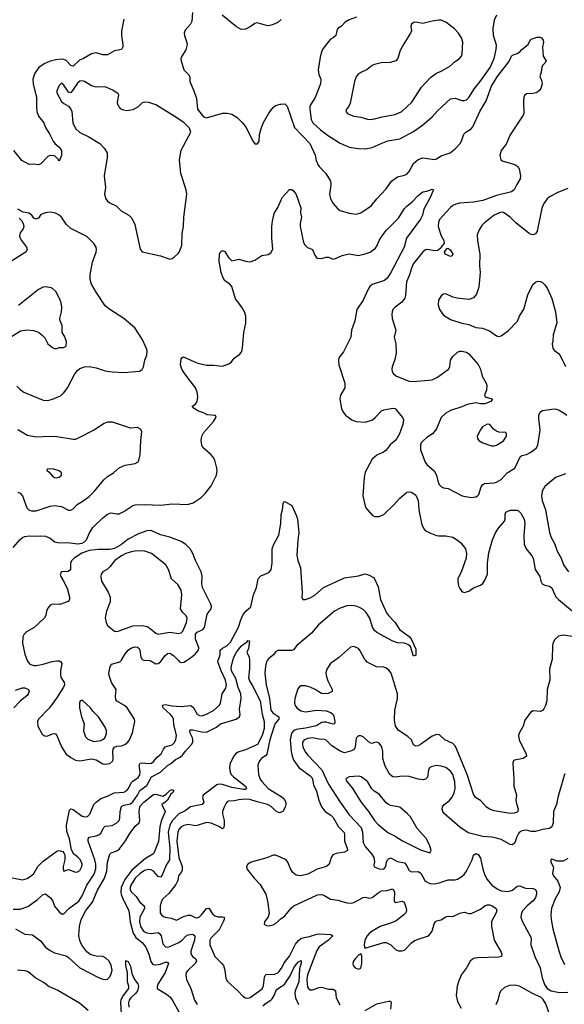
# Model space of a CAD drawing. Header units: inches. Extents: x 1839270 to 1929235, y 762242 to 910350.
# Tile 137 of 256: x 1907726 to 1912459, y 797014 to 805567. Entities that reach past the tile are written whole.
import ezdxf

# ---------------------------------------------------------------- set-up
doc = ezdxf.new("R2010")
doc.units = ezdxf.units.IN
doc.header["$MEASUREMENT"] = 0
for name, color, linetype in [('B9709', 7, 'Continuous'), ('B9719', 7, 'Continuous'), ('B9800', 7, 'Continuous'), ('B9810', 7, 'Continuous')]:
    doc.layers.add(name, color=color, linetype=linetype)

msp = doc.modelspace()

# ---------------------------------------------------------------- linework, layer by layer
at = {"layer": 'B9709', "color": 5}
for points, elevation in [([(1907603.4, 798123.4), (1907750, 798096), (1907790, 798106), (1907830, 798131.7), (1907850, 798150.4), (1907884, 798210), (1907930, 798256.5), (1908017.5, 798322.5), (1908050, 798343.8), (1908070, 798350.5), (1908100.7, 798340.7), (1908110.6, 798330.6), (1908117.3, 798310), (1908119.1, 798270), (1908104.4, 798210), (1908103.8, 798190), (1908110, 798171.3), (1908150, 798184.9), (1908210, 798163.2), (1908230, 798164.7), (1908250, 798176.5), (1908267.6, 798210), (1908269.8, 798230), (1908264.4, 798250), (1908250, 798275.1), (1908230, 798295.6), (1908197.6, 798317.6), (1908175.3, 798355.3), (1908158.2, 798450), (1908136.1, 798516.1), (1908134.5, 798570), (1908160.5, 798699.5), (1908170, 798711.7), (1908190, 798706.7), (1908270, 798649.3), (1908290, 798643.2), (1908314.9, 798645.1), (1908335, 798665), (1908371.7, 798748.3), (1908390, 798771.2), (1908430, 798803.2), (1908490, 798820.8), (1908547.9, 798852.1), (1908630, 798857.2), (1908657.4, 798870), (1908670, 798884.7), (1908698.9, 798941.1), (1908710, 798953.7), (1908754.8, 798985.2), (1908770, 799006.5), (1908774.6, 799030), (1908765.2, 799090), (1908772.1, 799107.9), (1908790, 799111), (1908850, 799104.5), (1908872.1, 799110), (1908890, 799123.8), (1908920, 799160), (1908955.9, 799190), (1908974.7, 799230), (1908990, 799249.3), (1909050, 799267.3), (1909070, 799285), (1909084.5, 799310), (1909089.9, 799350), (1909065.3, 799445.3), (1909061.7, 799490), (1909053.5, 799510), (1909037, 799530), (1908974.4, 799590), (1908966.9, 799613.1), (1908990, 799618.6), (1909048.1, 799608.1), (1909130, 799601.7), (1909210, 799608.5), (1909234.5, 799594.5), (1909270, 799534.4), (1909290, 799522.5), (1909310, 799519.8), (1909343.5, 799530), (1909410, 799567.3), (1909460.3, 799610), (1909471.6, 799630), (1909486, 799710), (1909518.5, 799761.5), (1909524.6, 799790), (1909513.7, 799830), (1909477.3, 799910), (1909448.7, 799990), (1909451.9, 800000)], 480), ([(1907670, 797841.5), (1907730, 797840.7), (1907797.5, 797862.5), (1907878, 797922), (1907930, 797968.2), (1907950, 797972.4), (1907997.3, 797937.3), (1908014.9, 797910), (1908030, 797867.3), (1908070, 797816), (1908090, 797798.8), (1908110, 797800.7), (1908152.7, 797847.3), (1908239.8, 797910), (1908270, 797955.6), (1908310.9, 798050), (1908374.5, 798145.5), (1908387.3, 798190), (1908388.9, 798230), (1908379.9, 798270), (1908321.8, 798430), (1908320.4, 798450), (1908330, 798466.4), (1908390, 798477.3), (1908414, 798486), (1908435.3, 798504.7), (1908453.8, 798546.2), (1908470, 798562.8), (1908530, 798568.5), (1908571.1, 798590), (1908589.8, 798610), (1908596.2, 798630), (1908598.3, 798690), (1908610, 798731.3), (1908630, 798744.3), (1908690, 798756.4), (1908710, 798771.8), (1908750.8, 798830), (1908770, 798870.2), (1908830, 798915.7), (1908871.4, 798988.6), (1908950.8, 799029.2), (1909010, 799089.4), (1909037.4, 799102.6), (1909079.2, 799140.8), (1909120.4, 799159.6), (1909142.1, 799177.9), (1909164.1, 799210), (1909218.7, 799270), (1909229.9, 799290), (1909231.8, 799310), (1909226.7, 799330), (1909207.2, 799370), (1909205, 799390), (1909210, 799398), (1909230, 799397.5), (1909310, 799379.8), (1909350, 799377.1), (1909438, 799422), (1909471.8, 799450), (1909607.8, 799492.2), (1909635.1, 799510), (1909641.1, 799530), (1909637.7, 799577.7), (1909649.9, 799670), (1909649, 799710), (1909625.4, 799765.4), (1909604.8, 799844.8), (1909568.2, 799910), (1909563.9, 799930), (1909566, 799950), (1909578.6, 800000)], 460), ([(1907791.2, 800000), (1907793.7, 799993.7), (1907814.9, 799970), (1907850, 799957.6), (1907870, 799956.9), (1907930, 799967.7), (1908007.2, 799992.8), (1908050, 799997.8), (1908070, 799996.9), (1908084.9, 799990), (1908093.5, 799973.5), (1908081.1, 799910), (1908081, 799870), (1908086.9, 799850), (1908112.2, 799810), (1908114.5, 799790), (1908108.4, 799770), (1908046.9, 799673.1), (1907984.7, 799590), (1907889.2, 799490), (1907881.6, 799470), (1907885.2, 799430), (1907922, 799362), (1907930, 799352.2), (1907950, 799343.7), (1907970, 799345.7), (1908010, 799362.6), (1908030, 799365.3), (1908039.2, 799359.2), (1908050.2, 799350), (1908090.9, 799250), (1908130, 799187.8), (1908170, 799156.9), (1908210, 799135.8), (1908250, 799129.2), (1908350, 799146.2), (1908390, 799136.3), (1908450, 799103.9), (1908470, 799099.8), (1908510, 799106), (1908534.5, 799130), (1908539.5, 799150), (1908535.8, 799210), (1908539.2, 799230), (1908550, 799246.6), (1908570, 799256.8), (1908610, 799260.1), (1908641, 799270), (1908666, 799290), (1908681.2, 799310), (1908707.1, 799372.9), (1908727.7, 799470), (1908722.7, 799490), (1908659.1, 799590), (1908636.3, 799610), (1908570, 799648.6), (1908562.4, 799662.4), (1908557.5, 799690), (1908564, 799750), (1908522.7, 799810), (1908502.7, 799870), (1908501.8, 799890), (1908513, 799947), (1908524, 799970), (1908596.3, 799990), (1908607.2, 800000)], 520), ([(1909723, 800000), (1909723.1, 799930), (1909715.5, 799850), (1909723.8, 799823.8), (1909750, 799781.7), (1909817.4, 799650), (1909833.1, 799533.1), (1909850, 799471.3), (1909851.6, 799410), (1909833.1, 799350), (1909794.3, 799270), (1909690, 799223.7), (1909630, 799206), (1909602.7, 799190), (1909586.7, 799170), (1909556.5, 799110), (1909550.2, 799070), (1909554.2, 799030), (1909563.2, 799010), (1909583.6, 798990), (1909690, 798910.2), (1909698.3, 798890), (1909690, 798881.1), (1909670, 798880.3), (1909570, 798898.7), (1909490, 798924.4), (1909454.5, 798925.5), (1909439.4, 798920.6), (1909322, 798830), (1909314.6, 798810), (1909327.2, 798770), (1909313, 798750), (1909210, 798729.8), (1909164.3, 798695.7), (1909110, 798667.4), (1909053.9, 798610), (1909029.7, 798570), (1909016, 798510), (1909030.1, 798370.1), (1909029.6, 798270.4), (1908998.3, 798221.7), (1908963.6, 798136.4), (1908950, 798119.7), (1908930, 798125.3), (1908890, 798170.8), (1908870, 798182), (1908850, 798184.9), (1908810, 798175.4), (1908772.6, 798150), (1908730, 798111.2), (1908693.1, 798050), (1908686.5, 798030), (1908686.8, 798010), (1908695.1, 797990), (1908738.5, 797950), (1908770, 797900.2), (1908808.6, 797868.6), (1908809.5, 797850), (1908803.3, 797830), (1908769.6, 797770), (1908767.3, 797730), (1908775, 797690), (1908800.9, 797650), (1908830, 797634.7), (1908870, 797630.1), (1908930, 797637.1), (1908942.6, 797630), (1908954.4, 797610), (1908970, 797540.4), (1908993.7, 797513.7), (1909010, 797511), (1909030, 797516.8), (1909110, 797552.1), (1909138.8, 797570), (1909170, 797605.2), (1909190, 797618.4), (1909230, 797622.8), (1909247, 797610), (1909246.6, 797570), (1909214.8, 797474.8), (1909213.9, 797453.9), (1909227.4, 797430), (1909255.8, 797410), (1909262.2, 797390), (1909252.3, 797370), (1909189.2, 797310), (1909174.4, 797290), (1909169.2, 797270), (1909176.9, 797230), (1909214.9, 797150), (1909245.8, 797050), (1909270, 797013.7)], 460), ([(1908860, 800000), (1908910, 799972.8), (1908930, 799973.8), (1908950, 799988.1), (1908958.4, 800000)], 520), ([(1909106.1, 800000), (1909116.3, 799990), (1909130, 799982), (1909154.2, 799985.8), (1909176, 800000)], 520), ([(1909878.4, 800000), (1909872.1, 799990), (1909862.7, 799950), (1909858, 799890), (1909867.6, 799790), (1909897.7, 799670), (1909908.3, 799570), (1909925.7, 799545.7), (1909977.6, 799510), (1909979.3, 799490), (1909947.8, 799452.2), (1909938.7, 799430), (1909900.9, 799310), (1909874.3, 799185.7), (1909865.8, 799174.2), (1909828.9, 799150), (1909811.5, 799130), (1909802, 799110), (1909797, 799090), (1909800.8, 799010), (1909815.8, 798970), (1909829.2, 798950), (1909886.5, 798890), (1909999.4, 798819.4), (1910000, 798818.8)], 480), ([(1907690, 799743.9), (1907750, 799762.7), (1907770, 799763.1), (1907801.8, 799750), (1907807.9, 799730), (1907800.4, 799710), (1907790, 799697.5), (1907730, 799647.9), (1907674.1, 799590)], 480), ([(1907688.7, 797670), (1907770, 797623.8), (1907836.5, 797616.5), (1907906.6, 797566.6), (1907950.7, 797510.7), (1907990, 797481.3), (1908030, 797460.9), (1908130, 797434.4), (1908150, 797421.3), (1908250, 797332.1), (1908410, 797247.1), (1908450, 797231.5), (1908470, 797228.9), (1908490, 797233.4), (1908510, 797252), (1908522.5, 797277.5), (1908529.9, 797310), (1908521.9, 797350), (1908502.5, 797390), (1908476, 797416), (1908450, 797428.2), (1908390, 797431.6), (1908343.7, 797443.7), (1908310.6, 797470), (1908267.4, 797527.4), (1908247.9, 797567.9), (1908240.6, 797610), (1908247.4, 797690), (1908261.9, 797750), (1908300.8, 797830), (1908358.5, 797901.5), (1908399.8, 798000.2), (1908463.4, 798110), (1908484.1, 798170), (1908489.9, 798250.1), (1908510, 798318), (1908522, 798330), (1908570, 798347.6), (1908594.2, 798365.8), (1908645.9, 798434.1), (1908678.3, 798490), (1908730, 798561.6), (1908766, 798590), (1908771.5, 798610), (1908764.4, 798684.4), (1908770, 798731.4), (1908804.4, 798770), (1908890, 798837.8), (1908910, 798839.7), (1908970, 798822), (1908999.7, 798840.3), (1909030, 798870.4), (1909050, 798880.7), (1909058.5, 798878.5), (1909066, 798870), (1909053.4, 798850), (1909040.3, 798839.7), (1909010, 798788.7), (1908990, 798768.7), (1908962, 798750), (1908990.8, 798690), (1908954.8, 798605.2), (1908944, 798556), (1908932, 798428), (1908892.5, 798327.5), (1908882.9, 798317.1), (1908818.9, 798281.1), (1908699.8, 798180.2), (1908640.6, 798099.3), (1908608.6, 798030), (1908604.1, 797990), (1908607.9, 797967.9), (1908624.3, 797924.3), (1908673.6, 797830), (1908686.1, 797730), (1908711.2, 797631.2), (1908735.3, 797595.3), (1908789.3, 797550), (1908822.2, 797510), (1908848.3, 797448.3), (1908865.6, 797385.6), (1908876.9, 797370), (1908890, 797361.1), (1908910, 797355.8), (1908950, 797361.4), (1908990, 797379), (1909010, 797380.9), (1909020.9, 797370), (1908990.2, 797290), (1908927.7, 797190), (1908920.3, 797170), (1908921.6, 797150), (1909003.1, 797103.1), (1909030, 797078.9), (1909050, 797051.8), (1909110, 796948.4)], 440), ([(1910000, 798682.1), (1909990, 798677.2), (1909970, 798681.8), (1909950, 798694.5), (1909911.2, 798731.2), (1909879.8, 798750), (1909790, 798771.7), (1909726.5, 798793.5), (1909683.1, 798796.9), (1909629.3, 798790.7), (1909590, 798780.5), (1909542.3, 798777.7), (1909530, 798773), (1909520, 798760), (1909499.3, 798720.7), (1909490.1, 798690), (1909489.4, 798670), (1909503, 798610), (1909504.3, 798575.7), (1909500.3, 798550), (1909490, 798538), (1909457.4, 798557.4), (1909390, 798586.4), (1909350, 798593.5), (1909270, 798566.7), (1909250, 798564.2), (1909190, 798574.9), (1909152.3, 798567.7), (1909130, 798555), (1909110, 798531.9), (1909101.5, 798510), (1909093.3, 798430), (1909110.1, 798290.1), (1909137.3, 798210), (1909139.3, 798180.7), (1909133.9, 798166.1), (1909105.5, 798130), (1909101.1, 798090), (1909084.4, 798055.6), (1909023, 797977), (1908971.6, 797930), (1908958.5, 797910), (1908946.5, 797870), (1908948.4, 797808.4), (1908957.4, 797790), (1908975.8, 797775.8), (1908990.2, 797770.2), (1909043.7, 797763.7), (1909090, 797745.3), (1909150, 797777.5), (1909190, 797788.1), (1909210, 797787.7), (1909250, 797767.6), (1909270, 797766.2), (1909290, 797774.5), (1909307, 797790), (1909350, 797845.8), (1909370, 797848.9), (1909401.2, 797801.2), (1909421.9, 797781.9), (1909450, 797773.6), (1909490, 797775.2), (1909503.8, 797770), (1909503, 797750), (1909495.1, 797730), (1909458.7, 797661.3), (1909388.3, 797590), (1909378.8, 797570), (1909378, 797530), (1909422.6, 797430), (1909483.9, 797370), (1909497.2, 797350), (1909510.2, 797310), (1909517.3, 797237.3), (1909531.2, 797211.2), (1909622, 797130), (1909664.7, 797084.7), (1909690, 797070.3), (1909710, 797067.2), (1909730, 797074.3), (1909832.2, 797147.8), (1909844.6, 797175.4), (1909852.4, 797250), (1909866, 797274), (1909943.6, 797276.4), (1909970, 797287.8), (1909981, 797299), (1910000, 797324.5)], 480), ([(1910000, 798288.2), (1909950, 798309.5), (1909930, 798309.5), (1909873.4, 798286.6), (1909737.3, 798250), (1909707.7, 798230), (1909698, 798210), (1909701.6, 798190), (1909764.4, 798110), (1909816.2, 798056.2), (1909865.8, 797970), (1909881.2, 797910), (1909893.8, 797806.2), (1909885.5, 797774.5), (1909854.8, 797730), (1909851.3, 797710), (1909870, 797698.8), (1909890, 797694.8), (1909930, 797703), (1909950, 797716.3), (1910000, 797758.4)], 520), ([(1908609.8, 796930), (1908603.9, 797030), (1908607.5, 797052.5), (1908619.9, 797080.1), (1908673.5, 797150), (1908675.6, 797170), (1908662.5, 797210), (1908662.7, 797290), (1908648.9, 797351.1), (1908650, 797394), (1908650.9, 797390.9), (1908670, 797386.8), (1908690, 797344.7), (1908701.4, 797281.4), (1908724.7, 797230), (1908752.3, 797192.3), (1908757.8, 797170), (1908748.9, 797130), (1908732.1, 797107.9), (1908690.8, 797070), (1908677.9, 797050), (1908672.8, 797027.2), (1908675.4, 796990)], 420), ([(1907707.4, 797312.6), (1907770, 797307.5), (1907798.6, 797298.6), (1907870, 797240.8), (1907941.8, 797201.8), (1907983.2, 797170), (1908056.4, 797136.4), (1908245.8, 797025.8), (1908322.7, 796962.7)], 420), ([(1909841.3, 796998.7), (1909860.8, 797019.2), (1909909.8, 797050), (1909919.3, 797060.7), (1909937.5, 797090), (1909958, 797142), (1910000, 797168)], 460)]:
    msp.add_lwpolyline(points, dxfattribs=dict(at, elevation=elevation))
at = {"layer": 'B9709', "color": 5, "elevation": 540}
msp.add_lwpolyline([(1908270, 799655.1), (1908252, 799650), (1908246.7, 799630), (1908247, 799590), (1908263.2, 799510), (1908286.4, 799450), (1908280.5, 799390), (1908297.1, 799337.1), (1908317.3, 799317.3), (1908370, 799296.1), (1908430, 799306.3), (1908450, 799314), (1908467.6, 799330), (1908476.3, 799350), (1908482, 799370), (1908480.5, 799390), (1908470, 799420.9), (1908411.9, 799511.9), (1908361.3, 799561.3), (1908341.2, 799590)], close=True, dxfattribs=at)
at = {"layer": 'B9719', "color": 5}
for points, elevation in [([(1910464.2, 800000), (1910426.6, 799973.4), (1910394.9, 799925.1), (1910387.7, 799892.3), (1910391, 799870), (1910404.8, 799824.8), (1910443.1, 799750), (1910442, 799730), (1910406.1, 799713.9), (1910370, 799709.6), (1910350, 799713), (1910294, 799750), (1910250, 799769.9), (1910210, 799779.2), (1910170, 799779.3), (1910154, 799770), (1910144.6, 799755.4), (1910117.7, 799670), (1910114.3, 799630), (1910121.4, 799610), (1910136, 799590), (1910170, 799563.1), (1910210, 799553.8), (1910310, 799570.2), (1910390, 799562.8), (1910430.1, 799550.1), (1910450.1, 799530.1), (1910455.7, 799515.7), (1910464.4, 799470), (1910460.7, 799450), (1910450, 799446.6), (1910390, 799465.2), (1910370, 799466.1), (1910350, 799461.1), (1910305.6, 799434.4), (1910210, 799412.8), (1910130, 799401.1), (1910108.4, 799391.6), (1910089.7, 799370.3), (1910076.2, 799310), (1910084.5, 799210), (1910094.2, 799170), (1910110, 799132.8), (1910152.2, 799072.2), (1910250, 799000.1), (1910264.4, 798984.4), (1910271.6, 798970), (1910280.6, 798920.7), (1910305.3, 798865.3), (1910326.3, 798786.3), (1910350, 798730.3), (1910379.7, 798690), (1910430, 798656.8), (1910450, 798637.2), (1910495.6, 798555.6), (1910545.3, 798505.3), (1910550.2, 798490), (1910548, 798430), (1910572.9, 798370), (1910574.3, 798350), (1910550, 798335.3), (1910475.3, 798324.7), (1910447.4, 798312.6), (1910433.1, 798290), (1910416.5, 798230), (1910393.4, 798210), (1910312.3, 798187.7), (1910230, 798145.6), (1910170.3, 798129.6), (1910130, 798136.2), (1910100.1, 798160.1), (1910080.7, 798190), (1910056.2, 798250), (1910042.7, 798270), (1910000, 798288.2)], 520), ([(1912350.2, 800000), (1912331.8, 799928.2), (1912333.1, 799830), (1912310.3, 799749.7), (1912307.7, 799650), (1912296.9, 799610), (1912280.6, 799579.4), (1912270, 799566.6), (1912258.7, 799561.3), (1912250, 799558.4), (1912190, 799562.7), (1912166, 799550), (1912116.8, 799483.2), (1912100.7, 799430), (1912066, 799370), (1912061.2, 799350), (1912066.7, 799310), (1912106.1, 799226.1), (1912128.4, 799190), (1912130.5, 799170), (1912101, 799150), (1912025.7, 799134.3), (1912018.8, 799130), (1912010.7, 799110), (1912021.1, 798970), (1912020.9, 798910), (1912042.6, 798830), (1912036.9, 798790), (1912039.6, 798770), (1912058.7, 798710), (1912055.5, 798690), (1912050, 798684.5), (1912024.4, 798675.6), (1911990, 798671.2), (1911850, 798695.4), (1911810, 798708.2), (1911780.8, 798730), (1911730, 798783.5), (1911688, 798810), (1911670, 798839.3), (1911615.9, 799010), (1911526.1, 799226.1), (1911510, 799258), (1911490, 799279.5), (1911421.2, 799310), (1911373.6, 799353.6), (1911350, 799356.9), (1911310, 799344), (1911210, 799269.7), (1911190, 799258.9), (1911170, 799256.9), (1911150, 799269.3), (1911131.8, 799310), (1911100.8, 799340.8), (1911015.5, 799395.5), (1910992.5, 799432.5), (1910983.1, 799483.1), (1910987.2, 799570), (1911009.8, 799670), (1911009.8, 799710), (1910955.5, 799890), (1910935.1, 799915.1), (1910910, 799934.2), (1910890, 799941.5), (1910826.5, 799946.5), (1910747.3, 799987.3), (1910734.7, 800000)], 520), ([(1912464.4, 799015.6), (1912457, 799003), (1912402.4, 798810), (1912390.2, 798750), (1912364.4, 798690), (1912363.8, 798590), (1912350, 798555.1), (1912330, 798542.2), (1912270, 798532.8), (1912210, 798513.8), (1912170, 798514.6), (1912130, 798525.7), (1912090, 798522), (1912070.2, 798509.8), (1912062, 798498), (1912046.7, 798470), (1912030, 798418), (1912010, 798400.5), (1911990, 798403.1), (1911910, 798445.7), (1911870, 798458.3), (1911830, 798465.7), (1911750, 798471.1), (1911624.8, 798504.8), (1911550, 798554), (1911418.4, 798670), (1911402.9, 798690), (1911397.6, 798710), (1911401.6, 798730), (1911415.6, 798750), (1911458, 798782), (1911486, 798814), (1911503.4, 798850), (1911511.1, 798890), (1911506.9, 798950), (1911490, 799009.7), (1911470, 799038.8), (1911430, 799070.8), (1911390, 799082.8), (1911350, 799087.4), (1911301.8, 799078.2), (1911289.3, 799070.7), (1911279.6, 799050), (1911270, 798987), (1911253, 798970), (1911235, 798965), (1911190, 798968.9), (1911110, 798993.6), (1911050, 798996.5), (1910990, 798987.3), (1910970, 798989), (1910942, 799010), (1910902.1, 799082.1), (1910880.9, 799150), (1910881, 799210), (1910872.6, 799250), (1910850, 799282.7), (1910830, 799292.3), (1910810, 799289.2), (1910790, 799279.3), (1910770, 799285.6), (1910710, 799336.9), (1910690, 799346.9), (1910670, 799346.3), (1910650, 799325.2), (1910642.4, 799250), (1910632.6, 799227.4), (1910610, 799215.3), (1910550, 799197.4), (1910510, 799211.7), (1910439.3, 799259.3), (1910390, 799309.7), (1910375.3, 799315.3), (1910330, 799316.3), (1910270, 799329.8), (1910230, 799322.6), (1910199.5, 799310), (1910185.4, 799290), (1910184.6, 799270), (1910188.2, 799248.2), (1910210, 799205.3), (1910230, 799178.6), (1910351.2, 799051.2), (1910410, 798927.4), (1910511.9, 798770), (1910590, 798658.8), (1910692.7, 798550), (1910705.6, 798510), (1910710, 798419.1), (1910730, 798383.7), (1910782.5, 798322.5), (1910802.6, 798290), (1910808.4, 798251.6), (1910804.5, 798224.5), (1910807.1, 798207.1), (1910850.5, 798190.5), (1910891.2, 798188.8), (1910907, 798210), (1910914.2, 798250), (1910922.6, 798270), (1910930, 798278), (1910950, 798285.5), (1911010, 798253.4), (1911070, 798242.6), (1911085.1, 798225.1), (1911110, 798177.3), (1911130, 798166.2), (1911190, 798167.6), (1911212.4, 798152.4), (1911247.6, 798090), (1911259.5, 798079.5), (1911290, 798064), (1911330, 798059.6), (1911371.9, 798068.1), (1911450, 798096.5), (1911510, 798095.6), (1911530, 798100.3), (1911570, 798123.2), (1911590, 798140.9), (1911610.7, 798170), (1911658, 798270), (1911669.6, 798310.4), (1911690, 798322.8), (1911710, 798314.8), (1911730, 798284), (1911752.1, 798187.9), (1911770, 798136.3), (1911790, 798099.3), (1911829.2, 798049.2), (1911876.7, 798016.7), (1911910, 798000.2), (1911970, 797994.4), (1912010, 798006.9), (1912050, 798039), (1912070, 798044), (1912121.6, 798021.6), (1912190, 798020.7), (1912210, 798011.7), (1912218.9, 797990), (1912218.6, 797970), (1912210, 797942), (1912188.3, 797911.7), (1912136, 797870), (1912097.4, 797830), (1912086, 797810), (1912081.3, 797770), (1912094.9, 797730), (1912172.2, 797592.2), (1912168.8, 797530), (1912203.1, 797430), (1912250.2, 797330.2), (1912265.5, 797245.5), (1912285.7, 797185.7), (1912310.3, 797150.3), (1912344.7, 797130), (1912417.5, 797117.5), (1912490, 797118.3)], 540), ([(1910000, 798818.8), (1910021.3, 798801.3), (1910039.8, 798770), (1910040.1, 798750), (1910032.4, 798727.6), (1910012, 798688), (1910000, 798682.1)], 480), ([(1912490, 798280.9), (1912450, 798257), (1912396.5, 798256.5), (1912350, 798274), (1912342, 798270), (1912342, 798250), (1912365.4, 798205.4), (1912357.3, 798150), (1912366, 798130), (1912403.4, 798083.4), (1912422.3, 798030), (1912415, 797990), (1912380.2, 797930), (1912349.2, 797850), (1912341.2, 797790), (1912344.5, 797750), (1912359.7, 797670), (1912413.2, 797470), (1912427.9, 797427.9), (1912460.3, 797360.3)], 560), ([(1910000, 797758.4), (1910030, 797783.7), (1910087, 797853), (1910109.1, 797870.9), (1910314.3, 797965.7), (1910350, 797969.2), (1910370, 797962.4), (1910428.3, 797928.3), (1910490, 797918.5), (1910570, 797895), (1910610, 797892.9), (1910630, 797897.9), (1910710, 797940.7), (1910730, 797943.7), (1910770, 797936.3), (1910790, 797941.8), (1910850, 797989.4), (1910870, 798000.2), (1910917.7, 798002.3), (1910970, 798017.4), (1910982.6, 797990), (1910980.4, 797910), (1910990, 797899.3), (1911050, 797910.3), (1911062.7, 797902.8), (1911071.9, 797891.9), (1911086.2, 797850), (1911087.2, 797830), (1911081.8, 797810), (1911064.4, 797790), (1910999.4, 797740.6), (1910958.6, 797721.4), (1910860.4, 797690), (1910790, 797650.7), (1910763.6, 797630), (1910744.6, 797610), (1910724.6, 797570), (1910719.3, 797530), (1910722.8, 797510), (1910730, 797502.8), (1910890, 797550.4), (1910910, 797550.4), (1910950.3, 797530.3), (1910991.3, 797490), (1911018.5, 797478.5), (1911050, 797478), (1911070, 797485.5), (1911130, 797548.4), (1911154.9, 797565.1), (1911190, 797581.1), (1911270, 797606.4), (1911284.2, 797615.8), (1911311.1, 797648.9), (1911328.2, 797711.8), (1911339.3, 797730), (1911350, 797738), (1911390, 797748.2), (1911430, 797775.3), (1911450, 797780.3), (1911490, 797778), (1911550, 797807), (1911590, 797815.5), (1911630, 797803), (1911650, 797802.4), (1911730, 797841.2), (1911769.1, 797870.9), (1911790, 797877.5), (1911810, 797877.3), (1911833, 797870), (1911864.4, 797850), (1911873.1, 797830), (1911867.4, 797810), (1911827.4, 797732.6), (1911826.5, 797690), (1911850, 797570.7), (1911910, 797466.8), (1911917.6, 797450), (1911914, 797430), (1911890, 797424.5), (1911703.5, 797416.5), (1911670, 797411.5), (1911642.4, 797390), (1911610.2, 797330), (1911567.2, 797272.8), (1911542.3, 797217.7), (1911527.7, 797172.3), (1911520.7, 797090), (1911530, 797037.3), (1911561.8, 796981.8)], 520), ([(1910000, 797324.5), (1910004.1, 797330), (1910024.4, 797375.6), (1910070, 797433.6), (1910124.5, 797535.5), (1910150, 797568), (1910170, 797585), (1910190, 797592.8), (1910254.6, 797605.4), (1910310, 797624.4), (1910330, 797625.4), (1910430, 797619.6), (1910448.2, 797610), (1910409.2, 797570), (1910330, 797513.1), (1910310, 797480.8), (1910226.3, 797270), (1910221.7, 797230), (1910223.4, 797190), (1910226.8, 797166.8), (1910234.9, 797150), (1910250, 797139.1), (1910270, 797140.6), (1910330, 797161.4), (1910350, 797162.7), (1910410, 797145), (1910450, 797144.8), (1910460.3, 797140.3), (1910472.1, 797130), (1910475.9, 797070), (1910508.5, 797010)], 480), ([(1910000, 797168), (1910010, 797174.1), (1910030, 797193.2), (1910078.1, 797261.9), (1910110, 797332.2), (1910130, 797361.3), (1910150, 797384.2), (1910170, 797394.4), (1910172.7, 797392.7), (1910172.1, 797372.1), (1910157.1, 797322.9), (1910151.3, 797210), (1910120.7, 797130), (1910117, 797110), (1910124, 797070), (1910150, 797013.4)], 460), ([(1912364.5, 796830), (1912298.2, 797018.2), (1912275.8, 797055.8), (1912255.1, 797075.1), (1912190, 797104.5), (1912070, 797171.8), (1912030, 797181.4), (1911983.8, 797176.2), (1911940.4, 797159.6), (1911907.8, 797132.2), (1911894.9, 797110), (1911880.8, 797050), (1911865.2, 797010)], 540), ([(1910730, 796961.5), (1910830, 797019.6), (1910930, 797041.5), (1910950, 797041.6), (1910953.9, 797030), (1910947.8, 796972.2)], 480)]:
    msp.add_lwpolyline(points, dxfattribs=dict(at, elevation=elevation))
for points, elevation in [([(1910670, 798996.2), (1910590, 798989.4), (1910564.4, 798975.6), (1910562, 798970), (1910570.5, 798950), (1910614.9, 798894.9), (1910690, 798774), (1910759, 798690), (1910810.2, 798610), (1910838, 798578), (1910926.5, 798506.5), (1910990, 798475.8), (1911054.2, 798434.2), (1911210, 798355.5), (1911290, 798331), (1911302.7, 798350), (1911289.6, 798390), (1911261.3, 798450), (1911181.2, 798541.2), (1911122, 798642), (1911096.9, 798670), (1911030, 798726), (1910950, 798741.5), (1910930, 798749.8), (1910910, 798765.4), (1910850, 798838), (1910806.3, 798866.3), (1910785.7, 798885.7), (1910750, 798949.4), (1910693.2, 798990)], 560), ([(1910690, 797453.2), (1910670, 797440.9), (1910640.4, 797410), (1910627, 797390), (1910621.3, 797370), (1910623.7, 797350), (1910641.6, 797330), (1910670, 797318.7), (1910690, 797328.2), (1910699.2, 797370), (1910700.7, 797420.7), (1910699.1, 797439.1)], 520)]:
    msp.add_lwpolyline(points, close=True, dxfattribs=dict(at, elevation=elevation))
at = {"layer": 'B9800', "color": 5}
for points, elevation in [([(1908630.3, 805570), (1908612.1, 805467.9), (1908612.1, 805430), (1908623.6, 805350), (1908622.4, 805330), (1908611.7, 805308.3), (1908550, 805295.1), (1908490, 805261.3), (1908450, 805262.6), (1908390, 805277.4), (1908350, 805271.3), (1908282, 805230), (1908246.2, 805213.8), (1908190, 805161.7), (1908170, 805169.7), (1908131.4, 805211.4), (1908110, 805221.7), (1908090, 805224.3), (1908041.6, 805218.4), (1907990, 805205), (1907937.6, 805182.4), (1907892.9, 805150), (1907856.6, 805103.4), (1907839.7, 805050), (1907843.8, 805010), (1907873.2, 804890), (1907871.5, 804810), (1907876, 804770), (1907888.7, 804730), (1907936.1, 804670), (1907951.5, 804630), (1907987.9, 804570), (1908016.9, 804510), (1908032, 804490), (1908070, 804460.3), (1908088.9, 804430), (1908090, 804388), (1908070, 804338), (1908058.4, 804358.4), (1908030, 804384.5), (1907990, 804387.3), (1907970, 804378), (1907910, 804313.3), (1907890, 804306), (1907850, 804313), (1907810, 804309.7), (1907744.2, 804344.2), (1907676.2, 804430)], 520), ([(1909228.9, 805630), (1909221.1, 805550), (1909210, 805527.3), (1909165.5, 805474.5), (1909156, 805450), (1909157.4, 805430), (1909177.1, 805377.1), (1909180.3, 805350), (1909170, 805305.2), (1909135.5, 805250), (1909128, 805230), (1909128.3, 805208.3), (1909153.4, 805130), (1909193.4, 805090), (1909204.9, 805070), (1909204, 805030), (1909240.7, 804950), (1909261.4, 804881.4), (1909271, 804790), (1909322.8, 804722.8), (1909350, 804714.8), (1909490, 804755.6), (1909530, 804755.3), (1909570, 804746), (1909615.8, 804715.8), (1909663.7, 804670), (1909694, 804630), (1909750, 804516), (1909770, 804487.3), (1909792.1, 804487.9), (1909806, 804510), (1909810.9, 804570), (1909827, 804630), (1909845.2, 804674.8), (1909890, 804755.3), (1909930, 804803.6), (1909950, 804820.3), (1909990, 804833), (1910000, 804833.8)], 540), ([(1910000, 805569.4), (1909970, 805542.7), (1909930, 805524.5), (1909890, 805514.5), (1909870, 805516.2), (1909790, 805539.3), (1909770, 805534), (1909730, 805504.5), (1909690, 805485.2), (1909650, 805481.2), (1909610, 805503.7), (1909485.8, 805605.8)], 540), ([(1907670, 800982.3), (1907730, 801051.6), (1907750, 801067.6), (1907770, 801076.1), (1907810, 801082.8), (1907870, 801079.6), (1907910, 801084), (1907950, 801079.1), (1907990, 801062.4), (1908032.6, 801032.6), (1908070, 801022), (1908144.6, 801024.6), (1908230, 801012.4), (1908270, 801019.7), (1908289.6, 801030), (1908305.7, 801050), (1908333.7, 801110), (1908363, 801157), (1908450, 801239.3), (1908490, 801270.4), (1908517.2, 801282.8), (1908570, 801273.4), (1908590, 801274.9), (1908630, 801294.9), (1908710, 801346), (1908730, 801352.4), (1908810, 801356.2), (1908949.8, 801350.2), (1909050, 801362.4), (1909185.6, 801354.4), (1909234.5, 801370), (1909302.8, 801417.2), (1909339.5, 801450), (1909390, 801517.3), (1909436.9, 801610), (1909442.4, 801650), (1909440.5, 801670), (1909420.8, 801740.8), (1909406.9, 801766.9), (1909387, 801790), (1909319.3, 801850), (1909309.6, 801869.6), (1909302.9, 801910), (1909309.5, 801950), (1909323.3, 801976.7), (1909410, 802076), (1909432.9, 802112.9), (1909428.4, 802128.4), (1909355.1, 802135.1), (1909328.7, 802150), (1909273.2, 802170), (1909241.2, 802190), (1909225.2, 802210), (1909253, 802227), (1909269.6, 802250), (1909273.7, 802290), (1909268.4, 802330), (1909252.8, 802370), (1909160.5, 802490), (1909135.1, 802530), (1909125.1, 802570), (1909130, 802622), (1909135.3, 802630), (1909150, 802637.3), (1909266.1, 802586.1), (1909350, 802564.4), (1909410, 802565.2), (1909490, 802557.1), (1909543.9, 802576.1), (1909566, 802594), (1909590, 802627.3), (1909638.9, 802661.1), (1909656.3, 802683.7), (1909663.8, 802716.2), (1909674.9, 802850), (1909690.8, 802930.8), (1909692.2, 802990), (1909679.8, 803030), (1909656.2, 803070), (1909600.5, 803140.5), (1909569, 803249), (1909550, 803273.3), (1909510, 803299.5), (1909491.5, 803330), (1909476.9, 803370), (1909458.7, 803470), (1909462.9, 803530), (1909470, 803551.3), (1909490, 803562.8), (1909510, 803554), (1909541.3, 803501.3), (1909570, 803473), (1909630, 803485.7), (1909690, 803468.8), (1909730, 803463.7), (1909770, 803476.4), (1909830, 803519.1), (1909886.8, 803526.8), (1909910, 803542), (1909925.6, 803574.4), (1909916.2, 803670), (1909918.6, 803770), (1909922.6, 803817.4), (1909937.3, 803882.8), (1909970, 803934), (1910000, 804001.5)], 520), ([(1907702.7, 802382.7), (1907730, 802354.6), (1907763.7, 802330), (1907930, 802262.3), (1907970, 802259.6), (1908010, 802269.1), (1908079.7, 802300.3), (1908110, 802325.3), (1908140.8, 802370), (1908205.3, 802490), (1908230, 802520.3), (1908250, 802536.1), (1908290, 802551.1), (1908330, 802553.4), (1908390, 802542), (1908470, 802516.9), (1908530.9, 802509.1), (1908630, 802500.9), (1908767.6, 802512.4), (1908791.3, 802528.7), (1908800.9, 802550), (1908814.5, 802610), (1908830, 802652), (1908834.7, 802690), (1908829.6, 802710), (1908790.7, 802790.7), (1908725.7, 802890), (1908630.6, 802970.6), (1908509.6, 803050), (1908470, 803081.6), (1908390, 803199.6), (1908350, 803269.6), (1908337.3, 803310), (1908338.4, 803350), (1908358.8, 803461.2), (1908390, 803547.7), (1908392.9, 803570), (1908390, 803591.6), (1908370, 803623.1), (1908310, 803683.9), (1908170, 803753.3), (1908130, 803789.6), (1908090, 803851.2), (1908070, 803869.7), (1908050, 803880.5), (1908030, 803887.8), (1907990, 803893.3), (1907950, 803889.3), (1907910, 803874.5), (1907890, 803842.7), (1907870, 803832.7), (1907850, 803842.7), (1907831.6, 803870), (1907810, 803885.1), (1907755.1, 803895.1), (1907710, 803920.7)], 540), ([(1907722, 803842), (1907743.1, 803823.1), (1907756.7, 803796.7), (1907761.1, 803770), (1907755.3, 803750), (1907730, 803715.1), (1907724.6, 803690), (1907729.5, 803669.5), (1907740.8, 803650), (1907785.8, 803590), (1907791.1, 803570), (1907781.2, 803550), (1907623.8, 803450)], 540), ([(1907645.2, 802810), (1907734.7, 802865.3), (1907790, 802872), (1907846.7, 802866.7), (1907890, 802853), (1907918.8, 802830), (1907943.4, 802803.4), (1907971, 802750), (1908010, 802718), (1908030, 802711.3), (1908050, 802711.3), (1908070, 802718), (1908110, 802718), (1908128.9, 802731.1), (1908134, 802770), (1908116.5, 802816.5), (1908095.3, 802850), (1908094, 802910), (1908077.2, 802950), (1908076, 802970), (1908089.2, 803030), (1908092.3, 803070), (1908086.8, 803106.8), (1908079.3, 803130), (1908042, 803202), (1908012.5, 803232.5), (1907998.6, 803238.6), (1907950, 803246), (1907930, 803242.7), (1907890, 803223.7), (1907715.2, 803084.7)], 560), ([(1907710, 801463.1), (1907730, 801455.3), (1907750, 801430.5), (1907787.7, 801327.8), (1907810, 801305.3), (1907830, 801300.3), (1907870, 801301.5), (1907990, 801342.3), (1908030, 801346), (1908090, 801337.1), (1908150, 801304.9), (1908170, 801307.3), (1908190, 801318.8), (1908225.3, 801354.7), (1908270, 801381.3), (1908330, 801426), (1908377.4, 801470), (1908458.9, 801570), (1908490, 801598), (1908542, 801630), (1908590, 801673), (1908642, 801698), (1908729.3, 801710.7), (1908754.6, 801725.4), (1908762, 801738), (1908772.1, 801787.9), (1908778, 801910), (1908789, 801989), (1908775.3, 802010), (1908750, 802025.2), (1908690, 802019.6), (1908533.2, 802070), (1908490, 802070.8), (1908460.8, 802059.2), (1908375.9, 802004.1), (1908230, 801928), (1908210, 801921.1), (1908190, 801920.4), (1908050, 801942.2), (1907990, 801944.7), (1907870, 801939.2), (1907793.7, 801953.7), (1907710, 802002.7)], 540), ([(1909451.9, 800000), (1909467.7, 800050), (1909469.9, 800090), (1909490, 800109), (1909530.5, 800129.5), (1909559, 800161), (1909626.5, 800290), (1909647.2, 800352.8), (1909666.7, 800393.3), (1909692.2, 800427.8), (1909734.1, 800465.9), (1909758.3, 800570), (1909785.4, 800634.6), (1909799.6, 800710), (1909823.1, 800736.9), (1909890, 800764.6), (1909911.5, 800788.5), (1909920.6, 800850), (1909919.7, 800970), (1909934.3, 801010), (1909977.4, 801090), (1909996.4, 801190), (1909998.4, 801261.6), (1910000, 801268.4)], 480), ([(1909176, 800000), (1909210, 800022.3), (1909250, 800054.9), (1909279.4, 800090), (1909284.5, 800110), (1909255, 800190), (1909254.2, 800230), (1909270, 800247.4), (1909319.2, 800270), (1909333.7, 800286.3), (1909356.9, 800403.1), (1909389.8, 800450.2), (1909392.9, 800470), (1909386.8, 800490), (1909314.1, 800634.1), (1909309.8, 800669.8), (1909312, 800732), (1909303.5, 800770), (1909255.3, 800870), (1909231.8, 800930), (1909206.8, 800970), (1909170, 801007.7), (1909130, 801033.3), (1909030.5, 801070.5), (1908950, 801090.7), (1908870, 801128.3), (1908830, 801126.4), (1908760.1, 801099.9), (1908670, 801055), (1908610, 801007.4), (1908550, 800973.2), (1908510, 800965), (1908410, 800965.5), (1908330, 800957), (1908267.3, 800932.7), (1908200.7, 800890), (1908179.7, 800870), (1908168, 800850), (1908166.9, 800793.1), (1908158.9, 800781.1), (1908146.9, 800773.1), (1908090, 800769.4), (1908077.6, 800750), (1908082.6, 800730), (1908102.2, 800702.2), (1908140.2, 800630), (1908158.3, 800550), (1908160.4, 800530), (1908156.9, 800523.1), (1908147.3, 800512.7), (1908073.8, 800486.2), (1908010.4, 800489.6), (1907990, 800480.9), (1907970, 800455.1), (1907959, 800430), (1907953.7, 800390), (1907943.1, 800370), (1907852, 800288), (1907784.2, 800250), (1907764.9, 800230), (1907754.5, 800205.5), (1907751.2, 800150), (1907770, 800056), (1907791.2, 800000)], 520), ([(1909578.6, 800000), (1909586.2, 800030), (1909610, 800072.2), (1909650, 800125.5), (1909670, 800143), (1909699.6, 800160.4), (1909710, 800174), (1909722, 800170), (1909714.8, 800105.2), (1909701, 800070), (1909716.8, 800036.8), (1909723, 800010), (1909723, 800000)], 460), ([(1908607.2, 800000), (1908610, 800002.6), (1908642.1, 800057.9), (1908669.9, 800090.1), (1908698.4, 800110), (1908730, 800120.2), (1908750, 800115.3), (1908763.4, 800103.4), (1908771, 800090), (1908780.2, 800030), (1908790, 800010.4), (1908803.8, 800003.8), (1908860, 800000)], 520), ([(1910000, 800088), (1909970, 800088.5), (1909950, 800075.6), (1909931, 800049), (1909890, 800018.3), (1909878.4, 800000)], 480), ([(1908958.4, 800000), (1908990, 800045), (1909010, 800060.7), (1909030, 800062.8), (1909062.6, 800042.5), (1909106.1, 800000)], 520)]:
    msp.add_lwpolyline(points, dxfattribs=dict(at, elevation=elevation))
for points, elevation in [([(1908270, 805036.5), (1908250, 805031.6), (1908230, 805016.2), (1908170, 804931.6), (1908150, 804937), (1908110, 804997), (1908090, 805014.5), (1908070, 804996), (1908056.5, 804970), (1908050.3, 804950), (1908050.3, 804930), (1908090, 804854.9), (1908110, 804837.6), (1908150, 804816.3), (1908170, 804790.7), (1908178.5, 804770), (1908188.2, 804670), (1908210, 804620.8), (1908248, 804588), (1908327.2, 804550), (1908422.4, 804490), (1908461.6, 804450), (1908485.5, 804410), (1908486.4, 804370), (1908460.4, 804210), (1908473, 804110), (1908463.8, 804050), (1908474.9, 804010), (1908490.6, 803990), (1908510, 803974.9), (1908564, 803950), (1908607.4, 803907.4), (1908673.4, 803870), (1908701.2, 803841.2), (1908727.9, 803787.9), (1908774, 803574), (1908790, 803551.3), (1908950, 803516), (1909030, 803486), (1909050, 803491.3), (1909070, 803504.7), (1909103.2, 803536.8), (1909111.9, 803548.1), (1909134, 803606), (1909137, 803710), (1909149.6, 803770.4), (1909152.1, 803850), (1909178.7, 804050), (1909173.7, 804090), (1909127.6, 804230), (1909115.3, 804350), (1909130, 804434), (1909214, 804590), (1909203.1, 804623.1), (1909152.5, 804672.5), (1909068.7, 804730), (1908910, 804826), (1908850, 804846), (1908810.7, 804849.3), (1908790, 804844), (1908754.8, 804810), (1908710, 804784.5), (1908656, 804776), (1908630, 804779.3), (1908609, 804790), (1908590, 804809), (1908579.3, 804830), (1908576, 804850), (1908589, 804910), (1908582, 804922), (1908535.8, 804955.8), (1908470, 804983.1), (1908390, 804981.5), (1908370, 804985.1), (1908350, 804991), (1908290.6, 805030.6)], 540), ([(1907970, 801666), (1907962, 801658), (1907962, 801650), (1907978.8, 801638.8), (1908010, 801602.8), (1908030, 801591), (1908050, 801588), (1908070, 801594), (1908089.2, 801610), (1908089, 801630), (1908070, 801649), (1908010, 801664), (1907982, 801662)], 560), ([(1908752.2, 800952.2), (1908707.6, 800947.6), (1908650, 800930.4), (1908610, 800909.9), (1908553.7, 800870), (1908510, 800813.5), (1908490, 800794.7), (1908448.4, 800771.6), (1908434.3, 800750), (1908431.5, 800728.5), (1908437.3, 800690), (1908495.1, 800595.1), (1908513.4, 800550), (1908511.3, 800510), (1908482, 800430), (1908468.5, 800370), (1908477.1, 800330), (1908490, 800304.9), (1908550, 800254.9), (1908570, 800253.7), (1908590, 800258.9), (1908710, 800303), (1908790, 800304.6), (1908834.6, 800294.6), (1908859.5, 800279.5), (1908910, 800236.9), (1908930, 800229), (1909030, 800247.9), (1909110, 800234.4), (1909130, 800239.6), (1909144.7, 800255.3), (1909176.4, 800330), (1909180.4, 800370), (1909171.1, 800390), (1909140.5, 800420.5), (1909122.6, 800450), (1909135.1, 800570), (1909130.7, 800610.7), (1909099.8, 800659.8), (1909046.6, 800710), (1909020.4, 800790), (1908996.9, 800830), (1908871.6, 800930), (1908814, 800950)], 540)]:
    msp.add_lwpolyline(points, close=True, dxfattribs=dict(at, elevation=elevation))
at = {"layer": 'B9810', "color": 5}
for points, elevation in [([(1910652.8, 805587.2), (1910590, 805565.2), (1910554.4, 805545.6), (1910522, 805510), (1910490.9, 805489.1), (1910481, 805470), (1910474.8, 805430), (1910451, 805410), (1910424.4, 805395.6), (1910363.2, 805316.8), (1910350.3, 805290), (1910337.7, 805242.2), (1910321.5, 805130), (1910326.5, 805090), (1910342.7, 805050), (1910341.7, 805010), (1910292.7, 804890), (1910253.7, 804826.3), (1910247.5, 804810), (1910247.5, 804790), (1910260.3, 804700.3), (1910273.6, 804670), (1910339.1, 804610), (1910410, 804557.2), (1910510, 804493.8), (1910590, 804458.3), (1910670, 804446.7), (1910730, 804446), (1910790, 804456), (1910867.7, 804492.3), (1910926.9, 804513.1), (1911030, 804531.8), (1911150, 804594), (1911226.6, 804650), (1911310, 804722), (1911361.3, 804778.7), (1911470, 804880.4), (1911510, 804883.7), (1911570, 804864.6), (1911590, 804864.6), (1911610, 804871.8), (1911630, 804890.3), (1911678.6, 804970), (1911728.4, 805030), (1911813.9, 805150), (1911850, 805230.4), (1911866.5, 805306.5), (1911870, 805346), (1911844.2, 805430), (1911842, 805490), (1911853.7, 805566.3), (1911871.8, 805608.2)], 560), ([(1910000, 804833.8), (1910030, 804836.3), (1910050, 804814), (1910115.5, 804630), (1910247.1, 804490), (1910294.4, 804390), (1910303.2, 804343.2), (1910318.3, 804310), (1910330.2, 804290.2), (1910386.7, 804230), (1910423.8, 804170), (1910430.4, 804150), (1910430.4, 804130.4), (1910419.5, 804050), (1910428.2, 804010), (1910450.5, 803970), (1910484, 803930), (1910510.4, 803910.4), (1910590, 803885.5), (1910650, 803877.3), (1910690, 803887.7), (1910781.2, 803950), (1910829.7, 804010.3), (1910910, 804096.3), (1910956.8, 804163.2), (1911010, 804202), (1911070, 804215.6), (1911090, 804225.3), (1911110, 804248.7), (1911150, 804318.7), (1911188.2, 804351.8), (1911230, 804366.3), (1911330, 804352.7), (1911350, 804359.3), (1911390, 804384.9), (1911466.6, 804410), (1911510, 804444.9), (1911554.3, 804490), (1911566.6, 804510), (1911586.7, 804573.3), (1911604.5, 804590), (1911650, 804617.4), (1911663.8, 804636.2), (1911726, 804770), (1911779.2, 804860.8), (1911826.1, 804990), (1911875.5, 805070), (1911978.2, 805201.8), (1912000.7, 805250), (1912010, 805259.3), (1912050, 805272.7), (1912073.3, 805286.7), (1912090, 805307.3), (1912145.2, 805350), (1912162, 805390), (1912170, 805398), (1912224.7, 805415.3), (1912250, 805416), (1912262, 805410), (1912276, 805390), (1912278, 805370), (1912270.7, 805330), (1912274.8, 805250), (1912301, 805210), (1912290.8, 805190), (1912271, 805170), (1912264.9, 805155.1), (1912258.8, 805110), (1912246, 805070), (1912258, 805050), (1912265.4, 805025.4), (1912266, 805010), (1912254, 804970), (1912242, 804950), (1912214.8, 804930), (1912190, 804924.4), (1912130, 804923.7), (1912112.4, 804907.6), (1912106.9, 804893.1), (1912103.9, 804856.1), (1912108.2, 804751.8), (1912102.8, 804737.2), (1911990, 804566), (1911954.2, 804485.8), (1911910, 804429.4), (1911898.5, 804390), (1911907.6, 804350), (1911919.9, 804339.9), (1912028.8, 804308.8), (1912055.5, 804290), (1912066, 804270), (1912078.4, 804210), (1912076.7, 804183.3), (1912045.3, 804134.7), (1912024.4, 804090), (1912000.7, 804070), (1911870, 804038.7), (1911750, 803995.3), (1911670, 803980.6), (1911547.6, 803972.4), (1911516, 803964), (1911490, 803951.5), (1911470, 803935.1), (1911375.6, 803830), (1911366.3, 803806.3), (1911363.6, 803770), (1911390.2, 803690.2), (1911413.7, 803650), (1911414.4, 803625.6), (1911381.7, 803578.3), (1911358.7, 803561.3), (1911330, 803558.5), (1911270, 803571), (1911253.5, 803566.5), (1911230, 803549.6), (1911196.9, 803510), (1911150, 803447.8), (1911130, 803409.4), (1911115, 803350), (1911089, 803289), (1911078.4, 803170), (1911072.1, 803147.9), (1911046.7, 803113.3), (1910988, 803070), (1910970.5, 803050), (1910963.8, 803030), (1910960.5, 803010), (1910964.4, 802970), (1910996.4, 802870), (1910982, 802810), (1910994, 802750), (1910998.7, 802670), (1910986.2, 802613.8), (1910962, 802550), (1910959.1, 802530), (1910964, 802510), (1910974, 802490), (1911000.7, 802470), (1911110, 802427.3), (1911150, 802423.2), (1911310, 802439.1), (1911358.5, 802461.5), (1911451.5, 802530), (1911463.5, 802550), (1911471.1, 802610), (1911490, 802642.4), (1911530, 802677.6), (1911550, 802686.7), (1911570, 802688.7), (1911610, 802678.7), (1911630, 802663.7), (1911711.7, 802571.7), (1911730.2, 802530), (1911745.3, 802470), (1911781.3, 802410), (1911786.4, 802390), (1911784.4, 802350), (1911766.8, 802306.8), (1911770.7, 802290.7), (1911830, 802274), (1911834.8, 802270), (1911830, 802262), (1911821, 802250), (1911770, 802229.8), (1911730, 802229.9), (1911690, 802239.2), (1911614.8, 802225.2), (1911570, 802204.4), (1911470, 802170.6), (1911428.5, 802150), (1911388.4, 802110), (1911350, 802013.2), (1911312.7, 801970), (1911263.2, 801936.8), (1911231.5, 801908.5), (1911216.4, 801890), (1911208.7, 801870), (1911210.3, 801830), (1911250, 801722.8), (1911263.2, 801703.2), (1911327.3, 801647.3), (1911348.2, 801610), (1911363.1, 801550), (1911372.7, 801530), (1911390.8, 801510), (1911410, 801501.3), (1911450, 801494), (1911570.4, 801430.4), (1911650, 801415.8), (1911690, 801421.3), (1911706, 801430), (1911717.3, 801442.8), (1911735.6, 801510), (1911750, 801528.8), (1911770, 801537.5), (1911850, 801543.1), (1911870, 801548.8), (1911910, 801571.7), (1911962, 801630), (1912028.8, 801671.2), (1912076.4, 801770), (1912090, 801780.2), (1912130, 801791.1), (1912169.7, 801810), (1912214.5, 801845.5), (1912228.5, 801871.5), (1912250, 802002), (1912236.9, 802103.1), (1912238.7, 802130), (1912250, 802157.3), (1912270, 802172.7), (1912370, 802186), (1912390, 802184.4), (1912415.6, 802175.6), (1912458.8, 802150), (1912480.7, 802130)], 540), ([(1910000, 804001.5), (1910010, 804024), (1910070, 804091.3), (1910090, 804092), (1910110, 804078), (1910128.6, 804048.6), (1910170, 803932), (1910167.4, 803890), (1910176.5, 803850), (1910165.1, 803794.9), (1910164.4, 803770), (1910192.6, 803630), (1910203.2, 803610), (1910228.1, 803588.1), (1910270.1, 803570.1), (1910290, 803521.6), (1910310, 803496.5), (1910350, 803492.3), (1910390, 803503.6), (1910410, 803504.6), (1910450, 803486.7), (1910470, 803491.3), (1910530, 803519.7), (1910590, 803533.2), (1910670, 803517.8), (1910730, 803531.8), (1910772.6, 803547.4), (1910817.1, 803582.9), (1910833.7, 803606.3), (1910850.6, 803650), (1910875.2, 803690), (1910910, 803735.2), (1911017.3, 803842.7), (1911070, 803925.5), (1911090, 803948.2), (1911136, 803984), (1911190, 804040.7), (1911229, 804070), (1911263.7, 804076.3), (1911310, 804094), (1911322, 804090), (1911290, 804015.3), (1911239, 803921), (1911227.2, 803870), (1911210, 803832.7), (1911088.7, 803670), (1911066.7, 803590), (1910950, 803364), (1910918.4, 803321.7), (1910897.5, 803302.5), (1910790, 803265), (1910769.6, 803250.4), (1910753.6, 803226.4), (1910710.1, 803129.9), (1910655.2, 803050), (1910637.7, 802950), (1910608.8, 802870), (1910605.5, 802810), (1910539.6, 802680.4), (1910501, 802630), (1910496, 802610), (1910499.1, 802570), (1910550.5, 802410), (1910553, 802390), (1910550.5, 802370), (1910514.6, 802305.4), (1910508.9, 802270), (1910524.2, 802190), (1910537.8, 802157.8), (1910556.4, 802130), (1910612.2, 802092.2), (1910650, 802075.3), (1910730, 802071.4), (1910791.6, 802090), (1910815.8, 802110), (1910870, 802168.5), (1910890, 802177.6), (1910970, 802193.1), (1910988.7, 802188.7), (1910999, 802179), (1911053.4, 802110), (1911063, 802090), (1911056.5, 802050), (1911042.6, 802010), (1911027.1, 801970), (1911004.5, 801930), (1910989, 801910), (1910945.5, 801874.5), (1910910, 801828.5), (1910888.6, 801811.4), (1910830, 801784.4), (1910790.3, 801750), (1910730, 801637), (1910720.2, 801590), (1910707.7, 801430), (1910730.6, 801330), (1910790, 801261.6), (1910812, 801250), (1910850, 801250.3), (1910890, 801268.9), (1910975.8, 801350), (1911030, 801411.2), (1911090, 801462), (1911110, 801466.4), (1911130, 801461.3), (1911170, 801437.6), (1911190.2, 801390), (1911194.3, 801310), (1911220.2, 801180.3), (1911240.6, 801140.6), (1911250.8, 801130), (1911290, 801108), (1911350, 801086.8), (1911370, 801082.8), (1911430, 801084.7), (1911490.7, 801070.7), (1911540.5, 801040.5), (1911561.3, 801021.3), (1911599.5, 800970), (1911610.3, 800930.3), (1911605.3, 800890), (1911564.8, 800775.2), (1911534.4, 800710), (1911532.7, 800690), (1911539.3, 800650), (1911550, 800626), (1911570, 800600.7), (1911590, 800590.7), (1911630, 800602), (1911670, 800630.6), (1911730, 800655.5), (1911750, 800670.4), (1911770, 800697.1), (1911790.8, 800750), (1911791.9, 800850), (1911802.9, 800937.1), (1911835.1, 801050), (1911860.5, 801110), (1911886.6, 801150), (1911938.2, 801210), (1911944.8, 801230), (1911945, 801270), (1911952.5, 801287.5), (1911990, 801306.2), (1912050, 801305.3), (1912060.5, 801300.5), (1912080.4, 801280.4), (1912109.2, 801229.2), (1912115.2, 801190), (1912107.3, 801090), (1912111.3, 801010), (1912127.2, 800970), (1912176.5, 800910), (1912187.2, 800890), (1912207.1, 800790), (1912247.4, 800730), (1912256.5, 800690), (1912266.8, 800666.8), (1912290, 800653.7), (1912330, 800645.3), (1912350, 800632.4), (1912375.9, 800570), (1912388.3, 800550), (1912409.3, 800530), (1912529.8, 800429.7)], 520), ([(1912490, 804099.4), (1912410, 804068.3), (1912331.6, 804028.4), (1912310.3, 804010), (1912282.3, 803970), (1912264.4, 803930), (1912224.4, 803730), (1912210, 803706), (1912190, 803697), (1912170, 803700.7), (1912150, 803711.5), (1912039.7, 803799.7), (1911989.9, 803849.9), (1911930, 803892.4), (1911910, 803894), (1911850, 803868.3), (1911761.4, 803798.6), (1911741.9, 803778.2), (1911718, 803742), (1911702.6, 803697.4), (1911704.4, 803650), (1911723.9, 803530), (1911723.5, 803430), (1911728.3, 803370), (1911715.5, 803244.5), (1911696.3, 803183.7), (1911670, 803152), (1911630, 803136.2), (1911527.8, 803147.8), (1911490, 803156), (1911430, 803185.2), (1911410, 803181.2), (1911390, 803168.7), (1911366.8, 803130), (1911364, 803090), (1911374.8, 803050), (1911410, 803001), (1911470, 802961), (1911570, 802930.8), (1911630, 802919.1), (1911690, 802893), (1911748.4, 802888.4), (1911810, 802864), (1911870, 802820.4), (1911890, 802814.9), (1911910, 802819.3), (1911970, 802864.4), (1912052.3, 802947.7), (1912070, 802990.8), (1912107.5, 803052.5), (1912143.4, 803176.6), (1912176.2, 803250), (1912190, 803270.5), (1912210, 803287.7), (1912230, 803295.5), (1912252.5, 803292.5), (1912270, 803282.8), (1912290, 803262.8), (1912313.4, 803230), (1912350, 803146), (1912382.4, 803030), (1912393.7, 802933.7), (1912362.4, 802830), (1912360.7, 802770), (1912354.8, 802750), (1912358.8, 802710), (1912373.2, 802693.2), (1912410, 802668.2), (1912423.7, 802650), (1912470, 802553.4)], 560), ([(1912470, 801622.9), (1912381.3, 801590), (1912290, 801512.2), (1912268.1, 801470), (1912261.5, 801430), (1912266.2, 801390), (1912295.5, 801310), (1912331.8, 801111.8), (1912344.7, 801070), (1912377.7, 801010), (1912397.3, 800950), (1912432.2, 800890), (1912453.4, 800830), (1912496.2, 800770)], 540), ([(1910000, 801268.4), (1910009.6, 801310), (1910015.3, 801364.7), (1910022, 801378), (1910030, 801382), (1910090, 801346), (1910130, 801264), (1910140.2, 801230), (1910151.3, 801110), (1910143.1, 801050), (1910135.6, 800915.6), (1910144.9, 800870), (1910166.2, 800806.2), (1910180.2, 800590), (1910177.6, 800550), (1910186.8, 800530), (1910210, 800529), (1910250, 800544), (1910290, 800568.3), (1910365.1, 800634.9), (1910550, 800717.4), (1910670, 800735), (1910730, 800751.8), (1910763.1, 800743.1), (1910800.6, 800720.6), (1910810.2, 800710.2), (1910841.6, 800641.6), (1910863.2, 800530), (1910914.8, 800414.8), (1910930.2, 800390.3), (1910990.4, 800330), (1911028.2, 800270), (1911110.2, 800210.3), (1911128.4, 800190), (1911170, 800098), (1911170, 800046), (1911150, 800039), (1911121.5, 800121.4), (1911100, 800140), (1911071.8, 800151.8), (1911010, 800154), (1910970, 800167.5), (1910830, 800243.4), (1910810, 800261.9), (1910792, 800290), (1910769.3, 800369.3), (1910737.4, 800417.4), (1910710, 800443.4), (1910680.6, 800460.6), (1910650, 800472.9), (1910610, 800479.6), (1910570, 800474.4), (1910510, 800456.3), (1910462.1, 800430), (1910324.1, 800310), (1910260.9, 800239.1), (1910134.3, 800130), (1910107, 800093), (1910090, 800086.5), (1910000, 800088)], 480), ([(1912530, 800209.7), (1912450, 800220.7), (1912409.5, 800210.5), (1912376.1, 800183.9), (1912362.4, 800157.6), (1912356, 800130), (1912352.7, 800010), (1912350.2, 800000)], 520), ([(1910734.7, 800000), (1910724.8, 800010), (1910685.1, 800085.1), (1910670, 800104.5), (1910630, 800122.4), (1910602.5, 800117.5), (1910496.8, 800023.2), (1910464.2, 800000)], 520)]:
    msp.add_lwpolyline(points, dxfattribs=dict(at, elevation=elevation))
for points, elevation in [([(1911370, 805563.7), (1911310, 805554), (1911230, 805532.7), (1911170, 805546), (1911150, 805542.7), (1911130, 805528), (1911126, 805506), (1911130.8, 805470), (1911122.8, 805450), (1911050, 805333.2), (1911030, 805289), (1911012.2, 805230), (1910996.3, 805210), (1910950, 805195.8), (1910867.8, 805192.2), (1910810, 805177.4), (1910790, 805167.8), (1910745.8, 805134.2), (1910690, 805107.6), (1910665.5, 805090), (1910650, 805069.2), (1910635.3, 805030), (1910597.6, 804842.4), (1910584, 804810), (1910566.8, 804790), (1910561, 804770), (1910578, 804750), (1910630, 804728.5), (1910690, 804718.7), (1910750, 804702.6), (1910770, 804700.3), (1910810, 804705.5), (1910876.2, 804723.8), (1910990, 804743.8), (1911046.6, 804770), (1911133.5, 804850), (1911218.3, 804981.7), (1911296.2, 805063.8), (1911350, 805101.3), (1911390, 805118.4), (1911461.1, 805158.9), (1911510, 805203), (1911549.7, 805230.3), (1911564.5, 805250), (1911572, 805270), (1911578.7, 805370), (1911565.1, 805410), (1911538.4, 805450), (1911505.9, 805485.9), (1911430, 805546), (1911390, 805562)], 580), ([(1911470, 803509.7), (1911424, 803530), (1911419, 803550), (1911441.5, 803578.5), (1911450, 803582.8), (1911470, 803564.9), (1911490.3, 803530), (1911484, 803516)], 540), ([(1911790, 802052.8), (1911748.5, 802030), (1911732.7, 802010), (1911702, 801950), (1911704.9, 801930), (1911716, 801910), (1911750, 801890.6), (1911826.2, 801866.2), (1911850, 801866), (1911870, 801870.5), (1911930, 801908), (1911957.6, 801950), (1911957, 801970), (1911950, 801981.2), (1911890, 801982.9), (1911871.3, 801991.3), (1911843.7, 802010), (1911812.7, 802050)], 560)]:
    msp.add_lwpolyline(points, close=True, dxfattribs=dict(at, elevation=elevation))

doc.saveas('drawing.dxf')
